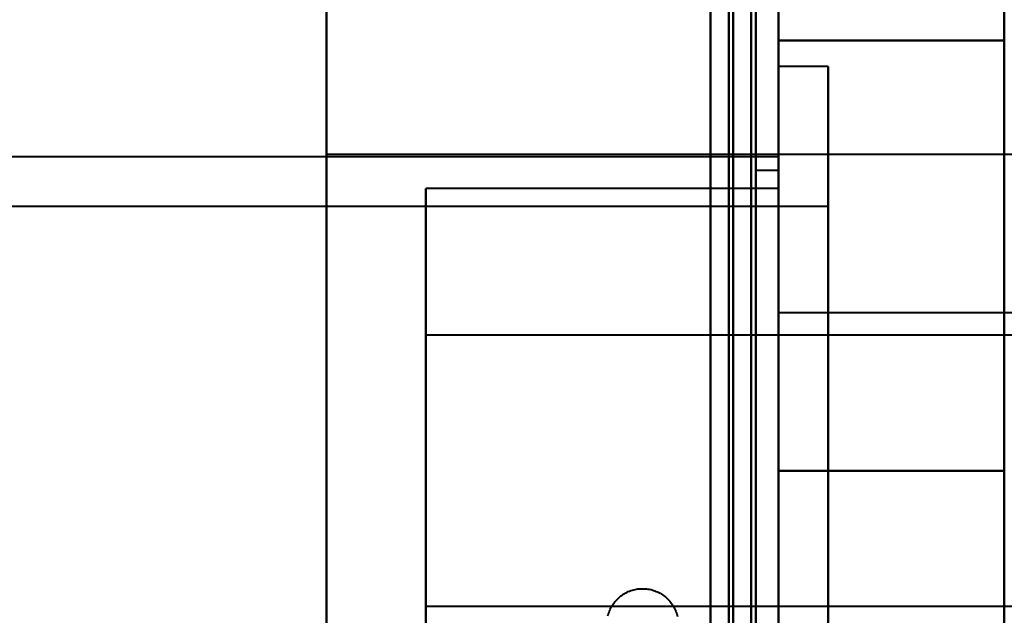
# Model space of a CAD drawing. Header units: millimetres. Extents: x -696 to 695, y -1041 to 611.
# Tile 78 of 90: x 518 to 540, y -203 to -190. Entities that reach past the tile are written whole.
import ezdxf

# ---------------------------------------------------------------- set-up
doc = ezdxf.new("R2010")
doc.units = ezdxf.units.MM
doc.layers.add('G-IMPT', color=8, linetype='Continuous', lineweight=40)

# ---------------------------------------------------------------- blocks, each defined once
blk = doc.blocks.new('NEXA 400 CALQUES_dwg-748074-Niveau de réf_')
at = {"layer": 'G-IMPT'}
for p, q in [((535, -249.4), (535, 286.4)), ((535, -249.4), (535, 286.4)), ((525, -188.75), (525, -200)), ((525, -211.25), (525, -188.75)), ((525, -200), (525, -188.75)), ((534.5, -188.75), (534.5, -211.25)), ((534.5, -188.75), (534.5, -200)), ((534.5, -200), (534.5, -188.75)), ((540, -211.25), (540, -188.75)), ((540, -211.25), (540, -188.75)), ((540, -188.75), (540, -211.25)), ((540, -188.75), (540, -211.25)), ((536.1, -191.05), (535, -191.05)), ((535, -206.95), (535, -191.05)), ((535, -206.95), (535, -191.05)), ((535, -191.05), (535, -206.95)), ((535, -191.05), (535, -206.95)), ((536.1, -206.95), (536.1, -191.05)), ((536.1, -206.95), (536.1, -191.05)), ((536.1, -191.05), (536.1, -206.95)), ((536.1, -191.05), (536.1, -206.95)), ((535, -193.05), (502.5, -193.05)), ((566, -193), (525, -193)), ((525, -193), (525, -207)), ((525, -193), (525, -207)), ((525, -207), (525, -193)), ((525, -207), (525, -193)), ((535, -193), (534.5, -193)), ((534.5, -193), (534.5, -205)), ((534.5, -193), (534.5, -205)), ((534.5, -205), (534.5, -193)), ((534.5, -205), (534.5, -193)), ((535, -205), (535, -193)), ((535, -205), (535, -193)), ((535, -193.05), (535, -204.95)), ((535, -193.05), (535, -204.95)), ((535, -193.35), (534.5, -193.35)), ((535, -193.35), (534.5, -193.35)), ((535, -193.35), (534.5, -193.35)), ((534.5, -193.35), (534.5, -206.65)), ((534.5, -193.35), (534.5, -206.65)), ((534.5, -193.35), (534.5, -206.65)), ((534.5, -193.35), (534.5, -206.65)), ((534.5, -193.35), (534.5, -206.65)), ((534.5, -193.35), (534.5, -206.65)), ((534.5, -206.65), (534.5, -193.35)), ((534.5, -206.65), (534.5, -193.35)), ((534.5, -206.65), (534.5, -193.35)), ((534.5, -206.65), (534.5, -193.35)), ((534.5, -206.65), (534.5, -193.35)), ((534.5, -206.65), (534.5, -193.35)), ((535, -193.35), (535, -206.65)), ((535, -193.35), (535, -206.65)), ((535, -193.35), (535, -206.65)), ((535, -193.35), (535, -206.65)), ((535, -193.35), (535, -206.65)), ((535, -193.35), (535, -206.65)), ((535, -206.65), (535, -193.35)), ((535, -206.65), (535, -193.35)), ((535, -206.65), (535, -193.35)), ((535, -206.65), (535, -193.35)), ((535, -206.65), (535, -193.35)), ((535, -206.65), (535, -193.35)), ((535, -193.75), (527.2, -193.75)), ((535, -193.75), (527.2, -193.75)), ((535, -193.75), (527.2, -193.75)), ((527.2, -193.75), (527.2, -200)), ((527.2, -193.75), (527.2, -200)), ((527.2, -193.75), (527.2, -200)), ((527.2, -206.25), (527.2, -193.75)), ((527.2, -200), (527.2, -193.75)), ((527.2, -206.25), (527.2, -193.75)), ((527.2, -200), (527.2, -193.75)), ((527.2, -206.25), (527.2, -193.75)), ((527.2, -200), (527.2, -193.75)), ((535, -193.75), (535, -206.25)), ((535, -193.75), (535, -200)), ((535, -193.75), (535, -206.25)), ((535, -193.75), (535, -200)), ((535, -193.75), (535, -206.25)), ((535, -193.75), (535, -200)), ((535, -200), (535, -193.75)), ((535, -200), (535, -193.75)), ((535, -200), (535, -193.75)), ((540, -206.25), (540, -193.75)), ((540, -206.25), (540, -193.75)), ((540, -206.25), (540, -193.75)), ((540, -206.25), (540, -193.75)), ((540, -206.25), (540, -193.75)), ((540, -206.25), (540, -193.75)), ((540, -193.75), (540, -206.25)), ((540, -193.75), (540, -206.25)), ((540, -193.75), (540, -206.25)), ((540, -193.75), (540, -206.25)), ((540, -193.75), (540, -206.25)), ((540, -193.75), (540, -206.25)), ((536.1, -194.15), (515.1, -194.15)), ((536.1, -203.85), (536.1, -194.15)), ((536.1, -203.85), (536.1, -194.15)), ((536.1, -194.15), (536.1, -203.85)), ((536.1, -194.15), (536.1, -203.85)), ((545.5, -196.5), (535, -196.5)), ((545.5, -196.5), (535, -196.5)), ((535, -211.384), (535, -196.5)), ((535, -211.384), (535, -196.5)), ((535, -196.5), (535, -211.384)), ((535, -196.5), (535, -211.384)), ((558.2, -197), (527.2, -197)), ((558.2, -197), (527.2, -197)), ((558.2, -197), (527.2, -197)), ((527.2, -197), (527.2, -203)), ((527.2, -197), (527.2, -203)), ((527.2, -197), (527.2, -203)), ((527.2, -197), (527.2, -203)), ((527.2, -197), (527.2, -203)), ((527.2, -197), (527.2, -203)), ((527.2, -203), (527.2, -197)), ((527.2, -203), (527.2, -197)), ((527.2, -203), (527.2, -197)), ((527.2, -203), (527.2, -197)), ((527.2, -203), (527.2, -197)), ((527.2, -203), (527.2, -197)), ((525, -200), (525, -211.25)), ((525, -211.25), (525, -200)), ((527.2, -200), (527.2, -206.25)), ((527.2, -200), (527.2, -206.25)), ((527.2, -200), (527.2, -206.25)), ((527.2, -206.25), (527.2, -200)), ((527.2, -206.25), (527.2, -200)), ((527.2, -206.25), (527.2, -200)), ((534.5, -200), (534.5, -211.25)), ((534.5, -211.25), (534.5, -200)), ((535, -200), (535, -206.25)), ((535, -200), (535, -206.25)), ((535, -200), (535, -206.25)), ((535, -206.25), (535, -200)), ((535, -206.25), (535, -200)), ((535, -206.25), (535, -200)), ((527.2, -203), (558.2, -203)), ((527.2, -203), (558.2, -203)), ((527.2, -203), (558.2, -203))]:
    blk.add_line(p, q, dxfattribs=at)
at = {"layer": 'G-IMPT', "flags": 128}
for points in [[(534.4, -249.4), (534.4, -115.45), (534.4, 18.5), (534.4, 152.45), (534.4, 286.4)], [(534.4, 286.4), (534.4, 152.45), (534.4, 18.5), (534.4, -115.45), (534.4, -249.4)], [(534.4, 286.4), (534.4, 152.45), (534.4, 18.5), (534.4, -115.45), (534.4, -249.4)], [(534.4, -249.4), (534.4, -115.45), (534.4, 18.5), (534.4, 152.45), (534.4, 286.4)], [(534.4, 286.4), (534.4, 152.45), (534.4, 18.5), (534.4, -115.45), (534.4, -249.4)], [(534.4, -249.4), (534.4, -115.45), (534.4, 18.5), (534.4, 152.45), (534.4, 286.4)], [(534.4, 286.4), (534.4, 152.45), (534.4, 18.5), (534.4, -115.45), (534.4, -249.4)], [(534.4, -249.4), (534.4, -115.45), (534.4, 18.5), (534.4, 152.45), (534.4, 286.4)], [(534.5, -249.4), (534.5, -115.45), (534.5, 18.5), (534.5, 152.45), (534.5, 286.4)], [(534.5, -249.4), (534.5, -115.45), (534.5, 18.5), (534.5, 152.45), (534.5, 286.4)], [(534.5, 286.4), (534.5, 152.45), (534.5, 18.5), (534.5, -115.45), (534.5, -249.4)], [(535, -249.4), (535, -115.45), (535, 18.5), (535, 152.45), (535, 286.4)], [(535, 286.4), (535, 152.45), (535, 18.5), (535, -115.45), (535, -249.4)], [(535, -249.4), (535, -115.45), (535, 18.5), (535, 152.45), (535, 286.4)], [(535, 286.4), (535, 152.45), (535, 18.5), (535, -115.45), (535, -249.4)], [(535, -249.4), (535, -115.45), (535, 18.5), (535, 152.45), (535, 286.4)], [(535, 286.4), (535, 152.45), (535, 18.5), (535, -115.45), (535, -249.4)], [(535, -249.4), (535, -115.45), (535, 18.5), (535, 152.45), (535, 286.4)], [(535, 286.4), (535, 152.45), (535, 18.5), (535, -115.45), (535, -249.4)], [(533.5, -248.9), (533.5, -115.2), (533.5, 18.5), (533.5, 152.2), (533.5, 285.9)], [(533.5, 285.9), (533.5, 152.2), (533.5, 18.5), (533.5, -115.2), (533.5, -248.9)], [(533.5, 285.9), (533.5, 152.2), (533.5, 18.5), (533.5, -115.2), (533.5, -248.9)], [(533.5, -248.9), (533.5, -115.2), (533.5, 18.5), (533.5, 152.2), (533.5, 285.9)], [(533.5, -248.9), (533.5, -115.2), (533.5, 18.5), (533.5, 152.2), (533.5, 285.9)], [(533.5, 285.9), (533.5, 152.2), (533.5, 18.5), (533.5, -115.2), (533.5, -248.9)], [(533.5, 285.9), (533.5, 152.2), (533.5, 18.5), (533.5, -115.2), (533.5, -248.9)], [(533.5, -248.9), (533.5, -115.2), (533.5, 18.5), (533.5, 152.2), (533.5, 285.9)], [(533.9, -248.9), (533.9, -115.2), (533.9, 18.5), (533.9, 152.2), (533.9, 285.9)], [(533.9, -248.9), (533.9, -115.2), (533.9, 18.5), (533.9, 152.2), (533.9, 285.9)], [(533.9, 285.9), (533.9, 152.2), (533.9, 18.5), (533.9, -115.2), (533.9, -248.9)], [(534, 285.9), (534, 152.2), (534, 18.5), (534, -115.2), (534, -248.9)], [(534, 285.9), (534, 152.2), (534, 18.5), (534, -115.2), (534, -248.9)], [(534, -248.9), (534, -115.2), (534, 18.5), (534, 152.2), (534, 285.9)], [(534.5, -248.9), (534.5, -115.2), (534.5, 18.5), (534.5, 152.2), (534.5, 285.9)], [(534.5, 285.9), (534.5, 152.2), (534.5, 18.5), (534.5, -115.2), (534.5, -248.9)], [(534.5, -248.9), (534.5, -115.2), (534.5, 18.5), (534.5, 152.2), (534.5, 285.9)], [(534.5, 285.9), (534.5, 152.2), (534.5, 18.5), (534.5, -115.2), (534.5, -248.9)], [(534.5, -248.9), (534.5, -115.2), (534.5, 18.5), (534.5, 152.2), (534.5, 285.9)], [(534.5, 285.9), (534.5, 152.2), (534.5, 18.5), (534.5, -115.2), (534.5, -248.9)], [(533.5, -182.5), (533.5, -197.5), (533.5, -212.5), (533.5, -227.5), (533.5, -242.5)], [(533.5, -242.5), (533.5, -227.5), (533.5, -212.5), (533.5, -197.5), (533.5, -182.5)], [(533.5, -182.5), (533.5, -197.5), (533.5, -212.5), (533.5, -227.5), (533.5, -242.5)], [(533.5, -242.5), (533.5, -227.5), (533.5, -212.5), (533.5, -197.5), (533.5, -182.5)], [(533.5, -182.5), (533.5, -197.5), (533.5, -212.5), (533.5, -227.5), (533.5, -242.5)], [(533.5, -242.5), (533.5, -227.5), (533.5, -212.5), (533.5, -197.5), (533.5, -182.5)], [(533.5, -182.5), (533.5, -197.5), (533.5, -212.5), (533.5, -227.5), (533.5, -242.5)], [(533.5, -242.5), (533.5, -227.5), (533.5, -212.5), (533.5, -197.5), (533.5, -182.5)], [(534.5, -242.5), (534.5, -227.5), (534.5, -212.5), (534.5, -197.5), (534.5, -182.5)], [(534.5, -182.5), (534.5, -197.5), (534.5, -212.5), (534.5, -227.5), (534.5, -242.5)], [(534.5, -242.5), (534.5, -227.5), (534.5, -212.5), (534.5, -197.5), (534.5, -182.5)], [(534.5, -182.5), (534.5, -197.5), (534.5, -212.5), (534.5, -227.5), (534.5, -242.5)], [(534.5, -242.5), (534.5, -227.5), (534.5, -212.5), (534.5, -197.5), (534.5, -182.5)], [(534.5, -182.5), (534.5, -197.5), (534.5, -212.5), (534.5, -227.5), (534.5, -242.5)], [(534.5, -242.5), (534.5, -227.5), (534.5, -212.5), (534.5, -197.5), (534.5, -182.5)], [(534.5, -182.5), (534.5, -197.5), (534.5, -212.5), (534.5, -227.5), (534.5, -242.5)], [(535, -200), (535, -196.254), (535, -192.509), (535, -188.763), (535, -185.018)], [(535, -185.018), (535, -188.763), (535, -192.509), (535, -196.254), (535, -200)], [(535, -200), (535, -196.254), (535, -192.509), (535, -188.763), (535, -185.018)], [(535, -185.018), (535, -188.763), (535, -192.509), (535, -196.254), (535, -200)], [(540, -200), (540, -196.254), (540, -192.509), (540, -188.763), (540, -185.018)], [(540, -185.018), (540, -188.763), (540, -192.509), (540, -196.254), (540, -200)], [(540, -185.018), (540, -188.763), (540, -192.509), (540, -196.254), (540, -200)], [(540, -200), (540, -196.254), (540, -192.509), (540, -188.763), (540, -185.018)], [(535, -200), (535, -197.618), (535, -195.237), (535, -192.855), (535, -190.474)], [(535, -190.474), (536.25, -190.474), (537.5, -190.474), (538.75, -190.474), (540, -190.474)], [(540, -190.474), (538.75, -190.474), (537.5, -190.474), (536.25, -190.474), (535, -190.474)], [(535, -190.474), (536.25, -190.474), (537.5, -190.474), (538.75, -190.474), (540, -190.474)], [(540, -190.474), (538.75, -190.474), (537.5, -190.474), (536.25, -190.474), (535, -190.474)], [(535, -190.474), (535, -192.855), (535, -195.237), (535, -197.618), (535, -200)], [(535, -200), (535, -197.618), (535, -195.237), (535, -192.855), (535, -190.474)], [(535, -190.474), (536.25, -190.474), (537.5, -190.474), (538.75, -190.474), (540, -190.474)], [(540, -190.474), (538.75, -190.474), (537.5, -190.474), (536.25, -190.474), (535, -190.474)], [(535, -190.474), (536.25, -190.474), (537.5, -190.474), (538.75, -190.474), (540, -190.474)], [(540, -190.474), (538.75, -190.474), (537.5, -190.474), (536.25, -190.474), (535, -190.474)], [(535, -190.474), (535, -192.855), (535, -195.237), (535, -197.618), (535, -200)], [(535, -200), (535, -197.618), (535, -195.237), (535, -192.855), (535, -190.474)], [(535, -190.474), (536.25, -190.474), (537.5, -190.474), (538.75, -190.474), (540, -190.474)], [(540, -190.474), (538.75, -190.474), (537.5, -190.474), (536.25, -190.474), (535, -190.474)], [(535, -190.474), (536.25, -190.474), (537.5, -190.474), (538.75, -190.474), (540, -190.474)], [(540, -190.474), (538.75, -190.474), (537.5, -190.474), (536.25, -190.474), (535, -190.474)], [(535, -190.474), (535, -192.855), (535, -195.237), (535, -197.618), (535, -200)], [(535, -200), (535, -197.618), (535, -195.237), (535, -192.855), (535, -190.474)], [(535, -190.474), (535, -192.855), (535, -195.237), (535, -197.618), (535, -200)], [(535, -200), (535, -197.618), (535, -195.237), (535, -192.855), (535, -190.474)], [(535, -190.474), (535, -192.855), (535, -195.237), (535, -197.618), (535, -200)], [(535, -200), (535, -197.618), (535, -195.237), (535, -192.855), (535, -190.474)], [(535, -190.474), (535, -192.855), (535, -195.237), (535, -197.618), (535, -200)], [(540, -200), (540, -197.618), (540, -195.237), (540, -192.855), (540, -190.474)], [(540, -190.474), (540, -192.855), (540, -195.237), (540, -197.618), (540, -200)], [(540, -200), (540, -197.618), (540, -195.237), (540, -192.855), (540, -190.474)], [(540, -190.474), (540, -192.855), (540, -195.237), (540, -197.618), (540, -200)], [(540, -200), (540, -197.618), (540, -195.237), (540, -192.855), (540, -190.474)], [(540, -190.474), (540, -192.855), (540, -195.237), (540, -197.618), (540, -200)], [(540, -190.474), (540, -192.855), (540, -195.237), (540, -197.618), (540, -200)], [(540, -200), (540, -197.618), (540, -195.237), (540, -192.855), (540, -190.474)], [(540, -190.474), (540, -192.855), (540, -195.237), (540, -197.618), (540, -200)], [(540, -200), (540, -197.618), (540, -195.237), (540, -192.855), (540, -190.474)], [(540, -190.474), (540, -192.855), (540, -195.237), (540, -197.618), (540, -200)], [(540, -200), (540, -197.618), (540, -195.237), (540, -192.855), (540, -190.474)], [(540, -200), (538.75, -200), (537.5, -200), (536.25, -200), (535, -200)], [(535, -200), (536.25, -200), (537.5, -200), (538.75, -200), (540, -200)], [(540, -200), (538.75, -200), (537.5, -200), (536.25, -200), (535, -200)], [(535, -200), (535, -203.746), (535, -207.491), (535, -211.237), (535, -214.982)], [(535, -214.982), (535, -211.237), (535, -207.491), (535, -203.746), (535, -200)], [(535, -200), (536.25, -200), (537.5, -200), (538.75, -200), (540, -200)], [(540, -200), (538.75, -200), (537.5, -200), (536.25, -200), (535, -200)], [(535, -200), (536.25, -200), (537.5, -200), (538.75, -200), (540, -200)], [(540, -200), (538.75, -200), (537.5, -200), (536.25, -200), (535, -200)], [(535, -200), (535, -202.382), (535, -204.763), (535, -207.145), (535, -209.526)], [(535, -209.526), (535, -207.145), (535, -204.763), (535, -202.382), (535, -200)], [(535, -200), (536.25, -200), (537.5, -200), (538.75, -200), (540, -200)], [(540, -200), (538.75, -200), (537.5, -200), (536.25, -200), (535, -200)], [(535, -200), (536.25, -200), (537.5, -200), (538.75, -200), (540, -200)], [(540, -200), (538.75, -200), (537.5, -200), (536.25, -200), (535, -200)], [(535, -200), (535, -202.382), (535, -204.763), (535, -207.145), (535, -209.526)], [(535, -209.526), (535, -207.145), (535, -204.763), (535, -202.382), (535, -200)], [(535, -200), (536.25, -200), (537.5, -200), (538.75, -200), (540, -200)], [(540, -200), (538.75, -200), (537.5, -200), (536.25, -200), (535, -200)], [(535, -200), (536.25, -200), (537.5, -200), (538.75, -200), (540, -200)], [(540, -200), (538.75, -200), (537.5, -200), (536.25, -200), (535, -200)], [(535, -200), (535, -202.382), (535, -204.763), (535, -207.145), (535, -209.526)], [(535, -209.526), (535, -207.145), (535, -204.763), (535, -202.382), (535, -200)], [(535, -200), (536.25, -200), (537.5, -200), (538.75, -200), (540, -200)], [(535, -200), (535, -203.746), (535, -207.491), (535, -211.237), (535, -214.982)], [(535, -214.982), (535, -211.237), (535, -207.491), (535, -203.746), (535, -200)], [(535, -200), (535, -202.382), (535, -204.763), (535, -207.145), (535, -209.526)], [(535, -209.526), (535, -207.145), (535, -204.763), (535, -202.382), (535, -200)], [(535, -200), (535, -202.382), (535, -204.763), (535, -207.145), (535, -209.526)], [(535, -209.526), (535, -207.145), (535, -204.763), (535, -202.382), (535, -200)], [(535, -200), (535, -202.382), (535, -204.763), (535, -207.145), (535, -209.526)], [(535, -209.526), (535, -207.145), (535, -204.763), (535, -202.382), (535, -200)], [(540, -214.982), (540, -211.237), (540, -207.491), (540, -203.746), (540, -200)], [(540, -200), (540, -203.746), (540, -207.491), (540, -211.237), (540, -214.982)], [(540, -209.526), (540, -207.145), (540, -204.763), (540, -202.382), (540, -200)], [(540, -200), (540, -202.382), (540, -204.763), (540, -207.145), (540, -209.526)], [(540, -209.526), (540, -207.145), (540, -204.763), (540, -202.382), (540, -200)], [(540, -200), (540, -202.382), (540, -204.763), (540, -207.145), (540, -209.526)], [(540, -209.526), (540, -207.145), (540, -204.763), (540, -202.382), (540, -200)], [(540, -200), (540, -202.382), (540, -204.763), (540, -207.145), (540, -209.526)], [(540, -214.982), (540, -211.237), (540, -207.491), (540, -203.746), (540, -200)], [(540, -200), (540, -203.746), (540, -207.491), (540, -211.237), (540, -214.982)], [(540, -209.526), (540, -207.145), (540, -204.763), (540, -202.382), (540, -200)], [(540, -200), (540, -202.382), (540, -204.763), (540, -207.145), (540, -209.526)], [(540, -209.526), (540, -207.145), (540, -204.763), (540, -202.382), (540, -200)], [(540, -200), (540, -202.382), (540, -204.763), (540, -207.145), (540, -209.526)], [(540, -209.526), (540, -207.145), (540, -204.763), (540, -202.382), (540, -200)], [(540, -200), (540, -202.382), (540, -204.763), (540, -207.145), (540, -209.526)], [(531.227, -203.212), (531.235, -203.182), (531.244, -203.151), (531.255, -203.122), (531.267, -203.092), (531.28, -203.063), (531.294, -203.035), (531.309, -203.007), (531.325, -202.98), (531.342, -202.954), (531.361, -202.928), (531.38, -202.903), (531.4, -202.879), (531.422, -202.855), (531.444, -202.833), (531.467, -202.811), (531.491, -202.791), (531.516, -202.771), (531.541, -202.752), (531.568, -202.735), (531.595, -202.718), (531.622, -202.703), (531.65, -202.689), (531.679, -202.675), (531.708, -202.663), (531.738, -202.652), (531.768, -202.643), (531.799, -202.634), (531.829, -202.627), (531.86, -202.621), (531.892, -202.616), (531.923, -202.613), (531.955, -202.611), (531.986, -202.61), (532.018, -202.61), (532.049, -202.611), (532.081, -202.614), (532.112, -202.618), (532.143, -202.624), (532.174, -202.63), (532.205, -202.638), (532.235, -202.647), (532.265, -202.657), (532.295, -202.669), (532.324, -202.681), (532.352, -202.695), (532.38, -202.71), (532.407, -202.726), (532.434, -202.743), (532.46, -202.761), (532.485, -202.78), (532.509, -202.8), (532.533, -202.821), (532.556, -202.843), (532.578, -202.866), (532.598, -202.89), (532.618, -202.914), (532.637, -202.94), (532.655, -202.966), (532.672, -202.993), (532.688, -203.02), (532.702, -203.048), (532.716, -203.077), (532.728, -203.106), (532.739, -203.135), (532.749, -203.165), (532.758, -203.196), (532.766, -203.226)], [(531.227, -203.212), (531.235, -203.182), (531.244, -203.151), (531.255, -203.122), (531.267, -203.092), (531.28, -203.063), (531.294, -203.035), (531.309, -203.007), (531.325, -202.98), (531.342, -202.954), (531.361, -202.928), (531.38, -202.903), (531.4, -202.879), (531.422, -202.855), (531.444, -202.833), (531.467, -202.811), (531.491, -202.791), (531.516, -202.771), (531.541, -202.752), (531.568, -202.735), (531.595, -202.718), (531.622, -202.703), (531.65, -202.689), (531.679, -202.675), (531.708, -202.663), (531.738, -202.652), (531.768, -202.643), (531.799, -202.634), (531.829, -202.627), (531.86, -202.621), (531.892, -202.616), (531.923, -202.613), (531.955, -202.611), (531.986, -202.61), (532.018, -202.61), (532.049, -202.611), (532.081, -202.614), (532.112, -202.618), (532.143, -202.624), (532.174, -202.63), (532.205, -202.638), (532.235, -202.647), (532.265, -202.657), (532.295, -202.669), (532.324, -202.681), (532.352, -202.695), (532.38, -202.71), (532.407, -202.726), (532.434, -202.743), (532.46, -202.761), (532.485, -202.78), (532.509, -202.8), (532.533, -202.821), (532.556, -202.843), (532.578, -202.866), (532.598, -202.89), (532.618, -202.914), (532.637, -202.94), (532.655, -202.966), (532.672, -202.993), (532.688, -203.02), (532.702, -203.048), (532.716, -203.077), (532.728, -203.106), (532.739, -203.135), (532.749, -203.165), (532.758, -203.196), (532.766, -203.226)]]:
    blk.add_lwpolyline(points, dxfattribs=at)

msp = doc.modelspace()

# ---------------------------------------------------------------- linework, layer by layer
at = {"color": 94, "lineweight": 30}
msp.add_circle((0, 1), 609.6, dxfattribs=at)

# ---------------------------------------------------------------- block references
at = {"layer": 'G-IMPT'}
msp.add_blockref('NEXA 400 CALQUES_dwg-748074-Niveau de réf_', (0, 0), dxfattribs=at)

doc.saveas('drawing.dxf')
